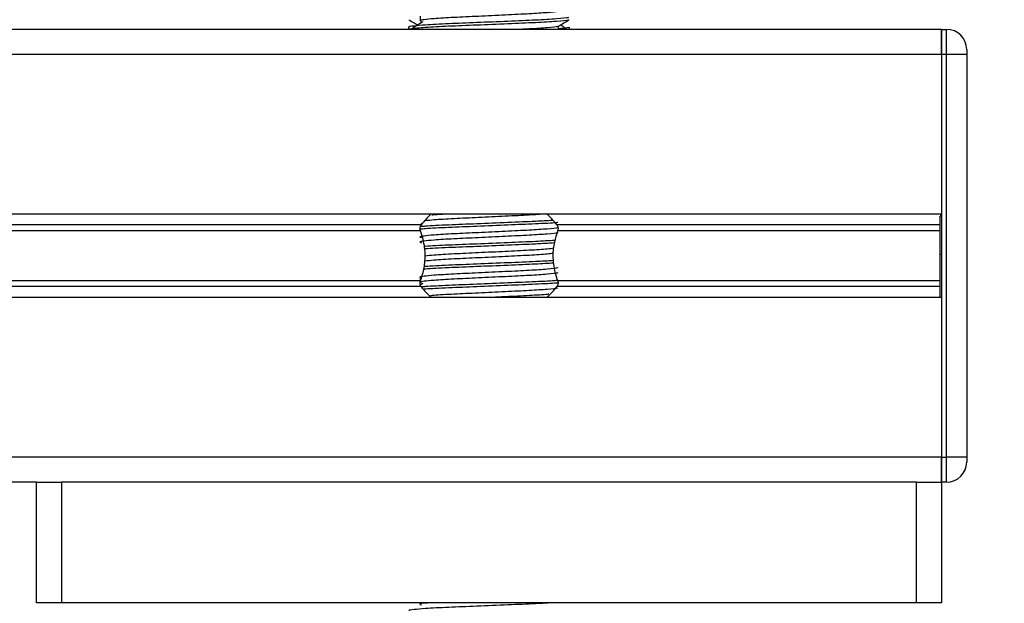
# Model space of a CAD drawing. Header units: millimetres. Extents: x 0 to 420, y 0 to 297.
# Tile 97 of 106: x 317.34 to 322.53, y 196.84 to 199.92. Entities that reach past the tile are written whole.
import ezdxf

# ---------------------------------------------------------------- set-up
doc = ezdxf.new("R2010")
doc.units = ezdxf.units.MM
doc.layers.add('QUOTE', color=174, linetype='Continuous')
doc.styles.add('SLDTEXTSTYLE3', font='TXT', dxfattribs={"width": 0.75})
doc.dimstyles.new('SLDDIMSTYLE0', dxfattribs={"dimtxt": 3, "dimasz": 3, "dimexe": 0, "dimexo": 0.0625, "dimgap": 0.75, "dimtad": 1, "dimlfac": 18.853083, "dimrnd": 1e-09, "dimzin": 12, "dimdsep": 46, "dimtxsty": 'SLDTEXTSTYLE3', "dimsah": 1, "dimcen": 0.09, "dimadec": 0, "dimazin": 3, "dimtfac": 1, "dimtdec": 3, "dimtofl": 0, "dimtmove": 0, "dimatfit": 3, "dimfxl": 0, "dimfrac": 2, "dimtolj": 1, "dimtzin": 12, "dimarcsym": 0})

# ---------------------------------------------------------------- blocks, each defined once
blk = doc.blocks.new('_D_2')
at = {"layer": 'QUOTE'}
for p, q in [((318.5003, 239.4393), (331.3954, 239.4393)), ((329.3954, 191.2191), (329.3954, 239.4393)), ((324.9747, 191.2191), (331.3954, 191.2191))]:
    blk.add_line(p, q, dxfattribs=at)
for points in [[(329.3954, 239.4393), (328.8954, 236.4393), (329.8954, 236.4393)], [(329.3954, 191.2191), (329.8954, 194.2191), (328.8954, 194.2191)]]:
    blk.add_solid(points, dxfattribs=at)
at = {"layer": 'QUOTE', "insert": (325.5282, 210.3417), "char_height": 3, "attachment_point": 1, "rotation": 90, "style": 'SLDTEXTSTYLE3'}
blk.add_mtext('909,1', dxfattribs=at)

msp = doc.modelspace()

# ---------------------------------------------------------------- linework, layer by layer
at = {"color": 7, "linetype": 'Continuous', "lineweight": 25}
for p, q in [((319.45218, 199.93411), (319.45218, 199.90759)), ((322.20232, 199.86487), (316.65946, 199.86487)), ((319.3911, 199.8767), (319.3911, 199.86487)), ((320.18235, 199.86487), (320.18235, 199.88278)), ((320.23977, 199.86487), (320.23977, 199.8767)), ((322.20232, 199.86487), (322.20232, 199.73227)), ((322.20232, 199.73227), (322.20232, 199.86487)), ((322.20232, 199.86487), (322.22884, 199.86487)), ((322.22884, 199.73227), (322.22884, 199.86487)), ((322.33492, 199.75879), (322.33492, 199.73227)), ((322.20232, 199.73227), (296.21187, 199.73227)), ((322.20232, 199.73227), (322.20232, 198.89156)), ((322.20232, 199.73227), (322.20232, 197.6106)), ((322.22884, 199.73227), (322.20232, 199.73227)), ((322.22884, 197.6106), (322.22884, 199.73227)), ((322.33492, 199.73227), (322.22884, 199.73227)), ((322.33492, 199.73227), (322.33492, 197.6106)), ((322.20232, 198.89156), (296.21187, 198.89156)), ((322.20232, 198.88492), (322.19436, 198.88492)), ((322.19436, 198.88107), (322.20232, 198.88107)), ((319.45741, 198.83406), (298.95678, 198.83406)), ((319.4536, 198.80361), (298.96059, 198.80361)), ((319.46589, 198.84386), (319.45647, 198.83809)), ((322.19436, 198.83406), (320.17347, 198.83406)), ((322.19436, 198.80361), (320.17728, 198.80361)), ((322.19436, 198.67945), (322.20232, 198.67945)), ((322.19436, 198.65021), (322.19436, 198.67017)), ((319.4536, 198.53926), (298.96059, 198.53926)), ((319.45218, 198.55503), (319.45218, 198.53373)), ((322.19436, 198.53926), (320.17728, 198.53926)), ((319.45741, 198.50881), (298.95678, 198.50881)), ((319.46589, 198.52561), (319.45462, 198.51871)), ((322.19436, 198.50881), (320.17347, 198.50881)), ((322.20232, 198.45131), (296.21187, 198.45131)), ((322.20232, 198.45131), (322.20232, 197.6106)), ((322.20232, 197.6106), (296.21187, 197.6106)), ((322.20232, 197.6106), (322.20232, 197.47799)), ((322.20232, 197.47799), (322.20232, 197.6106)), ((322.20232, 197.6106), (322.22884, 197.6106)), ((322.22884, 197.47799), (322.22884, 197.6106)), ((322.33492, 197.6106), (322.22884, 197.6106)), ((322.33492, 197.6106), (322.33492, 197.58408)), ((317.42856, 197.47799), (300.98563, 197.47799)), ((317.42856, 196.84149), (317.42856, 197.47799)), ((317.42856, 197.47799), (317.56116, 197.47799)), ((317.56116, 197.47799), (317.56116, 196.84149)), ((322.06971, 197.47799), (317.56116, 197.47799)), ((322.06971, 196.84149), (322.06971, 197.47799)), ((322.06971, 197.47799), (322.20232, 197.47799)), ((322.22884, 197.47799), (322.20232, 197.47799)), ((322.20232, 197.47799), (322.20232, 196.84149)), ((317.56116, 196.84149), (317.42856, 196.84149)), ((322.06971, 196.84149), (317.56116, 196.84149)), ((319.3911, 196.84149), (319.3911, 196.84008)), ((319.45218, 196.84149), (319.45218, 196.83117)), ((320.23977, 196.84008), (320.23977, 196.84149)), ((322.20232, 196.84149), (322.06971, 196.84149))]:
    msp.add_line(p, q, dxfattribs=at)
for centre, radius, start, end in [((322.22884, 199.75879), 0.10608, 0, 90), ((319.81544, 198.56005), 0.45085, 132.91101, 142.57212), ((319.81544, 198.56005), 0.45085, 37.42788, 47.87533), ((319.81544, 198.78282), 0.45085, 217.42788, 227.33207), ((319.81544, 198.78282), 0.45085, 312.66793, 322.57212), ((322.22884, 197.58408), 0.10608, 270, 0)]:
    msp.add_arc(centre, radius, start, end, dxfattribs=at)
for points, knots in [([(320.17601, 199.96292), (320.17717, 199.96189), (320.18066, 199.9588), (320.12901, 199.95288), (320.03217, 199.94669), (319.902, 199.94051), (319.76033, 199.93351), (319.62624, 199.92764), (319.52712, 199.92162), (319.47002, 199.91586), (319.44335, 199.91163), (319.45374, 199.90877), (319.45836, 199.9075)], [0, 0, 0, 0, 0.059132, 0.1771634, 0.2920638, 0.4068492, 0.5248979, 0.6384095, 0.7547738, 0.8442256, 0.9306466, 1, 1, 1, 1]), ([(320.23243, 199.92973), (320.23374, 199.92871), (320.23772, 199.92564), (320.17806, 199.91973), (320.06609, 199.91354), (319.91556, 199.90736), (319.75167, 199.90036), (319.59675, 199.89449), (319.48159, 199.88847), (319.4171, 199.88271), (319.38762, 199.87924), (319.39475, 199.87718), (319.39641, 199.8767)], [0, 0, 0, 0, 0.0610772, 0.1845123, 0.3046768, 0.4247211, 0.5481742, 0.6668878, 0.7885815, 0.8821287, 0.9725098, 1, 1, 1, 1]), ([(319.39211, 199.91543), (319.40171, 199.90988), (319.41736, 199.90082), (319.433, 199.89176), (319.43905, 199.88826)], [0, 0, 0, 0, 0.6131696, 1, 1, 1, 1]), ([(320.2347, 199.91536), (320.23437, 199.9147), (320.23302, 199.91196), (320.1782, 199.90646), (320.06606, 199.90028), (319.91553, 199.8941), (319.75182, 199.8871), (319.59618, 199.88124), (319.4737, 199.87467), (319.39988, 199.86841), (319.39757, 199.86493), (319.39661, 199.86348)], [0, 0, 0, 0, 0.0399117, 0.1661575, 0.2890582, 0.4118359, 0.5381002, 0.6595169, 0.7839817, 0.9096926, 1, 1, 1, 1]), ([(319.46589, 199.9047), (319.45685, 199.89916), (319.43877, 199.88809), (319.42072, 199.87701), (319.4117, 199.87148)], [0, 0, 0, 0, 0.49999, 1, 1, 1, 1]), ([(320.1812, 199.88211), (320.19079, 199.88766), (320.20998, 199.89877), (320.22917, 199.90988), (320.23876, 199.91543)], [0, 0, 0, 0, 0.4999356, 1, 1, 1, 1]), ([(320.17584, 199.88203), (320.17629, 199.88143), (320.17829, 199.87877), (320.1272, 199.87329), (320.05535, 199.86847), (319.99691, 199.86563), (319.98144, 199.86487)], [0, 0, 0, 0, 0.1109658, 0.4935152, 0.8659168, 1, 1, 1, 1]), ([(320.23447, 199.8767), (320.2347, 199.87512), (320.23511, 199.87244), (320.19767, 199.86952), (320.18235, 199.86833)], [0, 0, 0, 0, 0.5906829, 1, 1, 1, 1]), ([(320.21918, 199.87148), (320.21016, 199.87701), (320.20104, 199.88261), (320.19191, 199.8882), (320.19182, 199.88826)], [0, 0, 0, 0, 0.98983176, 1, 1, 1, 1]), ([(320.14945, 198.85779), (320.12151, 198.85608), (320.05913, 198.85228), (319.91492, 198.84654), (319.75145, 198.83952), (319.59819, 198.83367), (319.49761, 198.82866), (319.46517, 198.82577), (319.45784, 198.82512)], [0, 0, 0, 0, 0.1579394, 0.3525509, 0.5526889, 0.7451431, 0.9424287, 1, 1, 1, 1]), ([(320.11518, 198.89166), (320.08775, 198.88971), (320.0307, 198.88566), (319.90154, 198.87969), (319.7603, 198.87267), (319.62678, 198.86682), (319.52918, 198.86099), (319.49464, 198.85729), (319.48091, 198.85581)], [0, 0, 0, 0, 0.1645772, 0.3423508, 0.5251783, 0.700979, 0.8811979, 1, 1, 1, 1]), ([(319.60394, 198.89156), (319.57454, 198.88997), (319.53739, 198.88796), (319.51715, 198.88588), (319.51293, 198.88544)], [0, 0, 0, 0, 0.7912827, 1, 1, 1, 1]), ([(322.19436, 198.67945), (322.19436, 198.72175), (322.19436, 198.79785), (322.19436, 198.85547), (322.19436, 198.88107)], [0, 0, 0, 0, 0.5558787, 1, 1, 1, 1]), ([(320.17584, 198.82119), (320.17628, 198.8206), (320.17823, 198.81793), (320.12828, 198.81247), (320.03236, 198.80629), (319.90195, 198.80012), (319.76034, 198.79312), (319.62624, 198.78725), (319.52713, 198.78122), (319.47001, 198.77547), (319.44334, 198.77123), (319.45374, 198.76837), (319.45838, 198.7671)], [0, 0, 0, 0, 0.03510659, 0.15613494, 0.2739528, 0.39165273, 0.5126988, 0.62909257, 0.74841151, 0.84013452, 0.92874983, 1, 1, 1, 1]), ([(319.4536, 198.80361), (319.45342, 198.80411), (319.45239, 198.80708), (319.45136, 198.81295), (319.45176, 198.82086), (319.45363, 198.82781), (319.45581, 198.83192), (319.45722, 198.83381), (319.45741, 198.83406)], [0, 0, 0, 0, 0.0508548, 0.3030287, 0.5240656, 0.7365591, 0.9653107, 1, 1, 1, 1]), ([(320.17836, 198.8466), (320.17583, 198.8463), (320.15427, 198.84379), (320.06212, 198.83945), (319.91678, 198.83327), (319.75087, 198.82626), (319.59867, 198.82041), (319.49188, 198.81515), (319.46086, 198.81205), (319.45203, 198.81117)], [0, 0, 0, 0, 0.0238377, 0.203616, 0.3832145, 0.5679131, 0.7455207, 0.9275869, 1, 1, 1, 1]), ([(319.4536, 198.53926), (319.46004, 198.55891), (319.47354, 198.60012), (319.48182, 198.67631), (319.47238, 198.74767), (319.45869, 198.78845), (319.4536, 198.80361)], [0, 0, 0, 0, 0.2384824, 0.5002133, 0.8142029, 1, 1, 1, 1]), ([(320.17728, 198.80361), (320.17084, 198.78396), (320.15733, 198.74275), (320.14906, 198.66656), (320.1585, 198.59519), (320.17219, 198.55442), (320.17728, 198.53926)], [0, 0, 0, 0, 0.2384824, 0.5002133, 0.8142029, 1, 1, 1, 1]), ([(320.17347, 198.83406), (320.17388, 198.83348), (320.17562, 198.83108), (320.17807, 198.82572), (320.1795, 198.81768), (320.17917, 198.80988), (320.17788, 198.80562), (320.17728, 198.80361)], [0, 0, 0, 0, 0.0786657, 0.3295798, 0.5818024, 0.802882, 1, 1, 1, 1]), ([(320.17601, 198.796), (320.17717, 198.79497), (320.18066, 198.79189), (320.12901, 198.78596), (320.03217, 198.77977), (319.902, 198.7736), (319.76033, 198.76659), (319.62624, 198.76073), (319.52712, 198.7547), (319.47002, 198.74895), (319.44335, 198.74471), (319.45374, 198.74185), (319.45836, 198.74058)], [0, 0, 0, 0, 0.059132, 0.1771634, 0.2920638, 0.4068492, 0.5248979, 0.6384095, 0.7547738, 0.8442256, 0.9306466, 1, 1, 1, 1]), ([(320.16249, 198.75245), (320.13064, 198.75049), (320.06453, 198.74643), (319.91514, 198.74046), (319.7512, 198.73344), (319.59893, 198.72759), (319.50401, 198.72298), (319.47528, 198.72051), (319.47248, 198.72027)], [0, 0, 0, 0, 0.18331591, 0.38055047, 0.58338592, 0.77843404, 0.97837864, 1, 1, 1, 1]), ([(320.15941, 198.73901), (320.12848, 198.73712), (320.06324, 198.73312), (319.91517, 198.7272), (319.75095, 198.72018), (319.59989, 198.71433), (319.50232, 198.70974), (319.47638, 198.70731), (319.47413, 198.7071)], [0, 0, 0, 0, 0.1792693, 0.37810567, 0.58258843, 0.77922061, 0.98078904, 1, 1, 1, 1]), ([(320.15644, 198.71084), (320.14682, 198.70937), (320.12259, 198.70567), (320.03046, 198.7002), (319.90251, 198.69404), (319.76006, 198.68703), (319.62679, 198.68118), (319.52804, 198.67527), (319.49286, 198.67148), (319.47844, 198.66993)], [0, 0, 0, 0, 0.1028709, 0.2594114, 0.4157952, 0.5766249, 0.7312733, 0.8898082, 1, 1, 1, 1]), ([(320.15547, 198.64596), (320.12572, 198.64414), (320.06161, 198.64022), (319.91505, 198.63437), (319.75122, 198.62735), (319.59893, 198.6215), (319.50404, 198.6169), (319.47533, 198.61443), (319.47256, 198.61419)], [0, 0, 0, 0, 0.1729956, 0.3727716, 0.5782206, 0.7757819, 0.9783028, 1, 1, 1, 1]), ([(320.1536, 198.68395), (320.14471, 198.68261), (320.12106, 198.67904), (320.03034, 198.67368), (319.90254, 198.66752), (319.76007, 198.66051), (319.62673, 198.65465), (319.52674, 198.64865), (319.49083, 198.64478), (319.47561, 198.64313)], [0, 0, 0, 0, 0.0944898, 0.2513541, 0.4080614, 0.5692237, 0.724192, 0.8830549, 1, 1, 1, 1]), ([(322.19436, 198.45131), (322.19436, 198.45293), (322.19436, 198.46148), (322.19436, 198.49226), (322.19436, 198.54307), (322.19436, 198.60759), (322.19436, 198.65471), (322.19436, 198.67945)], [0, 0, 0, 0, 0.0480315, 0.2536975, 0.478596, 0.7263063, 1, 1, 1, 1]), ([(320.17584, 198.60903), (320.17628, 198.60843), (320.17823, 198.60576), (320.12828, 198.6003), (320.03236, 198.59413), (319.90195, 198.58795), (319.76034, 198.58095), (319.62624, 198.57508), (319.52713, 198.56906), (319.47001, 198.5633), (319.44334, 198.55906), (319.45374, 198.5562), (319.45838, 198.55493)], [0, 0, 0, 0, 0.03510659, 0.15613494, 0.2739528, 0.39165273, 0.5126988, 0.62909257, 0.74841151, 0.84013452, 0.92874983, 1, 1, 1, 1]), ([(320.15712, 198.6328), (320.12687, 198.63095), (320.06229, 198.62699), (319.91513, 198.62111), (319.75102, 198.61409), (319.59966, 198.60825), (319.50095, 198.60356), (319.47433, 198.60104), (319.47113, 198.60074)], [0, 0, 0, 0, 0.1744293, 0.3724463, 0.5760865, 0.7719084, 0.9726462, 1, 1, 1, 1]), ([(320.17601, 198.58383), (320.17717, 198.5828), (320.18066, 198.57972), (320.12901, 198.57379), (320.03217, 198.5676), (319.902, 198.56143), (319.76033, 198.55443), (319.62624, 198.54856), (319.52712, 198.54254), (319.47002, 198.53678), (319.44335, 198.53254), (319.45374, 198.52969), (319.45836, 198.52841)], [0, 0, 0, 0, 0.059132, 0.1771634, 0.2920638, 0.4068492, 0.5248979, 0.6384095, 0.7547738, 0.8442256, 0.9306466, 1, 1, 1, 1]), ([(319.45741, 198.50881), (319.45699, 198.50938), (319.45525, 198.51179), (319.45281, 198.51715), (319.45137, 198.52518), (319.45171, 198.53299), (319.45299, 198.53725), (319.4536, 198.53926)], [0, 0, 0, 0, 0.0786657, 0.3295798, 0.5818024, 0.802882, 1, 1, 1, 1]), ([(320.17662, 198.54141), (320.17462, 198.54118), (320.15341, 198.53874), (320.06195, 198.53446), (319.9168, 198.52828), (319.75097, 198.52127), (319.59827, 198.51542), (319.49706, 198.51037), (319.46431, 198.50745), (319.45662, 198.50677)], [0, 0, 0, 0, 0.0190303, 0.2027988, 0.3863835, 0.5751814, 0.756731, 0.9428382, 1, 1, 1, 1]), ([(320.17728, 198.53926), (320.17745, 198.53876), (320.17848, 198.53579), (320.17951, 198.52991), (320.17911, 198.52201), (320.17724, 198.51505), (320.17506, 198.51094), (320.17365, 198.50906), (320.17347, 198.50881)], [0, 0, 0, 0, 0.0508548, 0.3030287, 0.5240656, 0.7365591, 0.9653107, 1, 1, 1, 1]), ([(320.17916, 198.52843), (320.17639, 198.52811), (320.15467, 198.52557), (320.06217, 198.52119), (319.91685, 198.51502), (319.75056, 198.50801), (319.59982, 198.50216), (319.50119, 198.4975), (319.4747, 198.49499), (319.47168, 198.49471)], [0, 0, 0, 0, 0.0275356, 0.216089, 0.4044538, 0.5981677, 0.7844444, 0.9753974, 1, 1, 1, 1]), ([(320.17584, 198.50294), (320.17628, 198.50234), (320.17823, 198.49968), (320.12828, 198.49422), (320.03233, 198.48804), (319.90205, 198.48187), (319.75996, 198.47486), (319.62763, 198.46901), (319.54066, 198.464), (319.51263, 198.46112), (319.50633, 198.46047)], [0, 0, 0, 0, 0.0448324, 0.1993902, 0.3498481, 0.5001554, 0.6547358, 0.8033751, 0.9557499, 1, 1, 1, 1]), ([(320.13024, 198.4688), (320.12776, 198.46846), (320.10892, 198.46591), (320.02879, 198.46153), (319.92107, 198.4562), (319.8469, 198.45264), (319.81916, 198.45131)], [0, 0, 0, 0, 0.0552431, 0.4192215, 0.7828355, 1, 1, 1, 1]), ([(320.1369, 196.84149), (320.11273, 196.84003), (320.05396, 196.83646), (319.91463, 196.83096), (319.75191, 196.82394), (319.59669, 196.81807), (319.4816, 196.81205), (319.4171, 196.80629), (319.38762, 196.80282), (319.39475, 196.80076), (319.39641, 196.80028)], [0, 0, 0, 0, 0.10755459, 0.26163108, 0.42008291, 0.5724514, 0.72864494, 0.8487125, 0.96471642, 1, 1, 1, 1]), ([(319.49394, 196.84149), (319.48669, 196.84082), (319.46142, 196.83847), (319.44404, 196.83522), (319.45395, 196.83235), (319.45836, 196.83108)], [0, 0, 0, 0, 0.182373, 0.6359785, 1, 1, 1, 1])]:
    msp.add_open_spline(points, degree=3, knots=knots, dxfattribs=at)

# ---------------------------------------------------------------- dimensions: what is measured, and where the dimension line sits
at = {"layer": 'QUOTE'}
dim = msp.add_linear_dim(base=(329.39539, 239.4393), p1=(322.9747, 191.21907), p2=(316.50033, 239.4393), angle=90, dimstyle='SLDDIMSTYLE0', dxfattribs=at)
dim.commit()
dim.dimension.update_dxf_attribs({"geometry": '_D_2', "text_midpoint": (329.39539, 215.32919), "dimtype": 160})

doc.saveas('drawing.dxf')
